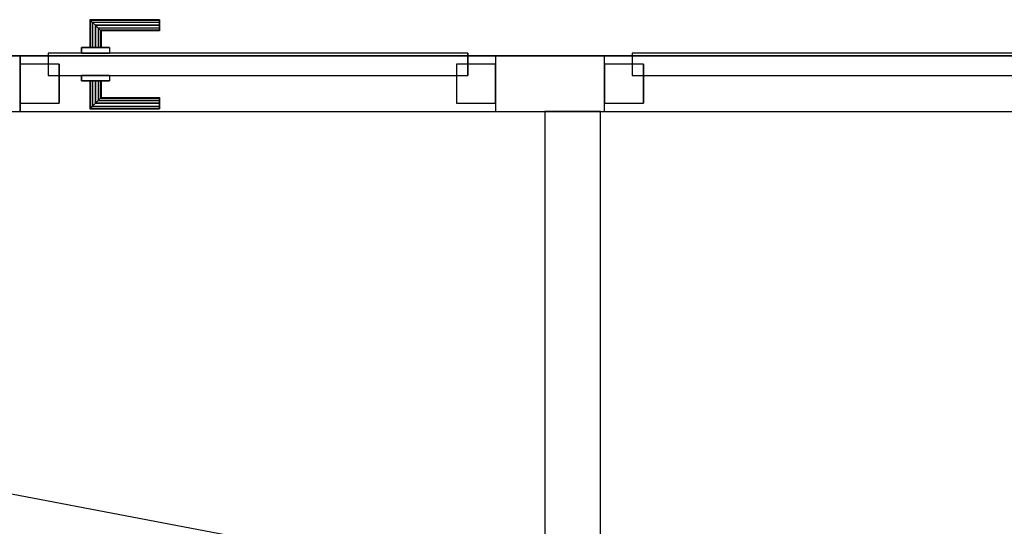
# Model space of a CAD drawing. Header units: metres. Extents: x 391.1 to 427.5, y 12.8 to 28.4.
# Tile 100 of 203: x 406.1 to 407.9, y 23.5 to 24.4. Entities that reach past the tile are written whole.
import ezdxf

# ---------------------------------------------------------------- set-up
doc = ezdxf.new("R2010")
doc.units = ezdxf.units.M
doc.layers.add('01_CARPINTERIA', color=5, linetype='Continuous', lineweight=25, true_color=0x0000ff)
doc.layers.add('01_SUELOS', color=7, linetype='Continuous', lineweight=25, true_color=0x007f00)
for name, color, linetype, lineweight in [('A-GENM-____-OTLN', 7, 'Continuous', 18), ('A-WALL-____-MCUT', 7, 'Continuous', 25), ('A-WALL-____-OTLN', 7, 'Continuous', 25)]:
    doc.layers.add(name, color=color, linetype=linetype, lineweight=lineweight)

# ---------------------------------------------------------------- blocks, each defined once
blk = doc.blocks.new('Family - LONDR55-XX_ZZ-ARQ-CAA-M3D-Londres55-152321-02_FON_P0A')
at = {"layer": '01_SUELOS', "color": 9, "true_color": 0xaad4aa}
for p, q in [((1.06, 0.7159), (6.46, 0.7159)), ((1.06, 0.7159), (6.46, 0.7159)), ((6.46, 0.7159), (1.06, 0.7159)), ((6.46, 0.7159), (1.06, 0.7159))]:
    blk.add_line(p, q, dxfattribs=at)
blk = doc.blocks.new('Family - Evans PA-152330-02_FON_P0A')
at = {"layer": 'A-WALL-____-MCUT', "color": 253, "true_color": 0xaaaaaa}
for p, q in [((0.019, 0.1), (0, 0)), ((0.8879, 0.1), (0.019, 0.1)), ((0.8879, 0), (0.8879, 0.1)), ((0, 0), (0.8879, 0))]:
    blk.add_line(p, q, dxfattribs=at)
at = {"layer": 'A-WALL-____-OTLN', "color": 253, "true_color": 0xaaaaaa}
for p, q in [((0.019, 0.1), (0, 0)), ((0.8879, 0.1), (0.019, 0.1)), ((0.8879, 0), (0.8879, 0.1)), ((0, 0), (0.8879, 0))]:
    blk.add_line(p, q, dxfattribs=at)
at = {"layer": 'A-WALL-____-OTLN', "color": 253, "lineweight": 18, "true_color": 0xaaaaaa}
blk.add_line((0, 0), (0.8879, 0), dxfattribs=at)
blk = doc.blocks.new('Family - LONDR55-XX_ZZ-ARQ-CAA-M3D-Londres55-152354-02_FON_P0A')
at = {"layer": '01_CARPINTERIA', "color": 161, "true_color": 0xaaaaff}
for p, q in [((0.1263, 0.1487), (0.125, 0.15)), ((0.125, 0.15), (0.125, 0.1)), ((0.125, 0.15), (0.1263, 0.1487)), ((0.25, 0.15), (0.125, 0.15)), ((0.13, 0.145), (0.1263, 0.1487)), ((0.1263, 0.1487), (0.1263, 0.1)), ((0.1263, 0.1487), (0.1263, 0.1)), ((0.1263, 0.1487), (0.13, 0.145)), ((0.25, 0.1487), (0.1263, 0.1487)), ((0.25, 0.1487), (0.1263, 0.1487)), ((0.135, 0.14), (0.13, 0.145)), ((0.13, 0.145), (0.13, 0.1)), ((0.13, 0.145), (0.13, 0.1)), ((0.13, 0.145), (0.135, 0.14)), ((0.25, 0.145), (0.13, 0.145)), ((0.25, 0.145), (0.13, 0.145)), ((0.25, 0.1487), (0.25, 0.15)), ((0.25, 0.15), (0.25, 0.1487)), ((0.25, 0.145), (0.25, 0.1487)), ((0.25, 0.1487), (0.25, 0.145)), ((0.25, 0.145), (0.25, 0.14)), ((0.25, 0.14), (0.25, 0.145)), ((0.135, 0.1), (0.135, 0.14)), ((0.135, 0.14), (0.135, 0.1)), ((0.135, 0.14), (0.14, 0.135)), ((0.14, 0.135), (0.135, 0.14)), ((0.135, 0.14), (0.25, 0.14)), ((0.25, 0.14), (0.135, 0.14)), ((0.14, 0.135), (0.14, 0.1)), ((0.14, 0.135), (0.1437, 0.1313)), ((0.1437, 0.1313), (0.14, 0.135)), ((0.14, 0.135), (0.14, 0.1)), ((0.25, 0.135), (0.14, 0.135)), ((0.25, 0.135), (0.14, 0.135)), ((0.1437, 0.1313), (0.1437, 0.1)), ((0.1437, 0.1313), (0.145, 0.13)), ((0.145, 0.13), (0.1437, 0.1313)), ((0.1437, 0.1313), (0.1437, 0.1)), ((0.25, 0.1313), (0.1437, 0.1313)), ((0.25, 0.1313), (0.1437, 0.1313)), ((0.145, 0.13), (0.145, 0.1)), ((0.25, 0.13), (0.145, 0.13)), ((0.25, 0.14), (0.25, 0.135)), ((0.25, 0.135), (0.25, 0.14)), ((0.25, 0.135), (0.25, 0.1313)), ((0.25, 0.1313), (0.25, 0.135)), ((0.25, 0.1313), (0.25, 0.13)), ((0.25, 0.13), (0.25, 0.1313)), ((0.8032, 0.09), (0.05, 0.09)), ((0.05, 0.09), (0.05, 0.05)), ((0.8032, 0.09), (0.05, 0.09)), ((0.05, 0.09), (0.05, 0.05)), ((0.16, 0.1), (0.11, 0.1)), ((0.11, 0.1), (0.16, 0.1)), ((0.11, 0.1), (0.11, 0.09)), ((0.11, 0.09), (0.11, 0.1)), ((0.16, 0.09), (0.11, 0.09)), ((0.11, 0.09), (0.16, 0.09)), ((0.1263, 0.1), (0.125, 0.1)), ((0.125, 0.1), (0.1263, 0.1)), ((0.13, 0.1), (0.1263, 0.1)), ((0.1263, 0.1), (0.13, 0.1)), ((0.135, 0.1), (0.13, 0.1)), ((0.13, 0.1), (0.135, 0.1)), ((0.14, 0.1), (0.135, 0.1)), ((0.135, 0.1), (0.14, 0.1)), ((0.14, 0.1), (0.1437, 0.1)), ((0.1437, 0.1), (0.14, 0.1)), ((0.1437, 0.1), (0.145, 0.1)), ((0.145, 0.1), (0.1437, 0.1)), ((0.16, 0.1), (0.16, 0.09)), ((0.16, 0.1), (0.16, 0.09)), ((0.8032, 0.05), (0.8032, 0.09)), ((0.8032, 0.09), (0.8032, 0.05)), ((0.07, 0.07), (0, 0.07)), ((0, 0.07), (0, 0)), ((0.07, 0.07), (0, 0.07)), ((0, 0.07), (0, 0)), ((0.07, 0), (0.07, 0.07)), ((0.07, 0.07), (0.07, 0)), ((0.8532, 0.07), (0.7832, 0.07)), ((0.7832, 0.07), (0.7832, 0)), ((0.8532, 0.07), (0.7832, 0.07)), ((0.7832, 0.07), (0.7832, 0)), ((0.8532, 0), (0.8532, 0.07)), ((0.8532, 0.07), (0.8532, 0)), ((0.05, 0.05), (0.8032, 0.05)), ((0.05, 0.05), (0.8032, 0.05)), ((0.11, 0.05), (0.16, 0.05)), ((0.16, 0.05), (0.11, 0.05)), ((0.11, 0.05), (0.11, 0.04)), ((0.11, 0.04), (0.11, 0.05)), ((0.11, 0.04), (0.16, 0.04)), ((0.16, 0.04), (0.11, 0.04)), ((0.1263, 0.04), (0.125, 0.04)), ((0.125, 0.04), (0.1263, 0.04)), ((0.125, 0.04), (0.125, -0.01)), ((0.13, 0.04), (0.1263, 0.04)), ((0.1263, 0.04), (0.13, 0.04)), ((0.1263, 0.04), (0.1263, -0.0087)), ((0.1263, 0.04), (0.1263, -0.0087)), ((0.13, 0.04), (0.135, 0.04)), ((0.135, 0.04), (0.13, 0.04)), ((0.13, 0.04), (0.13, -0.005)), ((0.13, 0.04), (0.13, -0.005)), ((0.135, 0.04), (0.14, 0.04)), ((0.14, 0.04), (0.135, 0.04)), ((0.135, 0), (0.135, 0.04)), ((0.135, 0.04), (0.135, 0)), ((0.14, 0.04), (0.1437, 0.04)), ((0.1437, 0.04), (0.14, 0.04)), ((0.14, 0.04), (0.14, 0.005)), ((0.14, 0.04), (0.14, 0.005)), ((0.1437, 0.04), (0.145, 0.04)), ((0.145, 0.04), (0.1437, 0.04)), ((0.1437, 0.04), (0.1437, 0.0087)), ((0.1437, 0.04), (0.1437, 0.0087)), ((0.145, 0.04), (0.145, 0.01)), ((0.16, 0.05), (0.16, 0.04)), ((0.16, 0.05), (0.16, 0.04)), ((0, 0), (0.07, 0)), ((0, 0), (0.07, 0)), ((0.14, 0.005), (0.135, 0)), ((0.135, 0), (0.14, 0.005)), ((0.25, 0), (0.135, 0)), ((0.135, 0), (0.25, 0)), ((0.1437, 0.0087), (0.14, 0.005)), ((0.14, 0.005), (0.1437, 0.0087)), ((0.14, 0.005), (0.25, 0.005)), ((0.14, 0.005), (0.25, 0.005)), ((0.145, 0.01), (0.1437, 0.0087)), ((0.1437, 0.0087), (0.145, 0.01)), ((0.1437, 0.0087), (0.25, 0.0087)), ((0.1437, 0.0087), (0.25, 0.0087)), ((0.145, 0.01), (0.25, 0.01)), ((0.25, 0.0087), (0.25, 0.01)), ((0.25, 0.01), (0.25, 0.0087)), ((0.25, 0.005), (0.25, 0.0087)), ((0.25, 0.0087), (0.25, 0.005)), ((0.25, 0.005), (0.25, 0)), ((0.25, 0), (0.25, 0.005)), ((0.25, 0), (0.25, -0.005)), ((0.25, -0.005), (0.25, 0)), ((0.7832, 0), (0.8532, 0)), ((0.7832, 0), (0.8532, 0)), ((0.125, -0.01), (0.1263, -0.0087)), ((0.1263, -0.0087), (0.125, -0.01)), ((0.125, -0.01), (0.25, -0.01)), ((0.1263, -0.0087), (0.13, -0.005)), ((0.13, -0.005), (0.1263, -0.0087)), ((0.1263, -0.0087), (0.25, -0.0087)), ((0.1263, -0.0087), (0.25, -0.0087)), ((0.13, -0.005), (0.135, 0)), ((0.135, 0), (0.13, -0.005)), ((0.13, -0.005), (0.25, -0.005)), ((0.13, -0.005), (0.25, -0.005)), ((0.25, -0.005), (0.25, -0.0087)), ((0.25, -0.0087), (0.25, -0.005)), ((0.25, -0.0087), (0.25, -0.01)), ((0.25, -0.01), (0.25, -0.0087))]:
    blk.add_line(p, q, dxfattribs=at)
blk = doc.blocks.new('Family - Porta PA-152355-02_FON_P0A')
blk.add_blockref('Family - LONDR55-XX_ZZ-ARQ-CAA-M3D-Londres55-152354-02_FON_P0A', (0, 0))
blk = doc.blocks.new('Family - Evans PA-152483-02_FON_P0A')
at = {"layer": 'A-WALL-____-MCUT', "color": 253, "true_color": 0xaaaaaa}
for p, q in [((-0.019, 0.1), (0, 0)), ((1.1449, 0.1), (-0.019, 0.1)), ((1.1639, 0), (1.1449, 0.1)), ((0, 0), (1.1639, 0))]:
    blk.add_line(p, q, dxfattribs=at)
at = {"layer": 'A-WALL-____-OTLN', "color": 253, "true_color": 0xaaaaaa}
for p, q in [((-0.019, 0.1), (0, 0)), ((1.1449, 0.1), (-0.019, 0.1)), ((1.1639, 0), (1.1449, 0.1)), ((0, 0), (1.1639, 0))]:
    blk.add_line(p, q, dxfattribs=at)
at = {"layer": 'A-WALL-____-OTLN', "color": 253, "lineweight": 18, "true_color": 0xaaaaaa}
blk.add_line((0, 0), (1.1639, 0), dxfattribs=at)
blk = doc.blocks.new('Family - Evans PA-152603-02_FON_P0A')
at = {"layer": 'A-WALL-____-MCUT', "color": 253, "true_color": 0xaaaaaa}
for p, q in [((2.727, 0.1), (2.5316, 0.1)), ((2.5316, 0.1), (2.5316, 0)), ((2.727, 0), (2.727, 0.1)), ((3.5802, 0.1), (3.5802, 0)), ((3.9845, 0.1), (3.5802, 0.1)), ((2.5316, 0), (2.727, 0)), ((3.5802, 0), (3.9845, 0))]:
    blk.add_line(p, q, dxfattribs=at)
at = {"layer": 'A-WALL-____-OTLN', "color": 253, "true_color": 0xaaaaaa}
for p, q in [((5.2009, 0.1), (0, 0.1)), ((2.5316, 0.1), (0.6225, 0.1)), ((2.5316, 0.1), (2.5316, 0)), ((2.727, 0), (2.727, 0.1)), ((3.5802, 0.1), (2.727, 0.1)), ((3.5802, 0), (3.5802, 0.1)), ((0, 0), (5.2009, 0)), ((2.727, 0), (3.5802, 0)), ((0.6225, 0), (2.5316, 0))]:
    blk.add_line(p, q, dxfattribs=at)
at = {"layer": 'A-WALL-____-OTLN', "color": 253, "lineweight": 18, "true_color": 0xaaaaaa}
blk.add_line((0, 0), (5.2009, 0), dxfattribs=at)
blk = doc.blocks.new('Family - Vano de puerta PA-152607-02_FON_P0A')
at = {"layer": 'A-GENM-____-OTLN', "color": 253, "true_color": 0xaaaaaa}
for p, q in [((407.185, 24.3496), (407.185, 24.2496)), ((409.0941, 24.3496), (407.185, 24.3496)), ((407.185, 24.3496), (407.185, 24.2496)), ((407.185, 24.3496), (409.0941, 24.3496)), ((407.185, 24.2496), (409.0941, 24.2496)), ((409.0941, 24.2496), (407.185, 24.2496))]:
    blk.add_line(p, q, dxfattribs=at)
blk = doc.blocks.new('Family - Vano de puerta PA-152609-02_FON_P0A')
at = {"layer": 'A-GENM-____-OTLN', "color": 253, "true_color": 0xaaaaaa}
for p, q in [((406.9896, 24.3496), (406.1364, 24.3496)), ((406.1364, 24.3496), (406.1364, 24.2496)), ((406.1364, 24.3496), (406.9896, 24.3496)), ((406.1364, 24.2496), (406.1364, 24.3496)), ((406.9896, 24.2496), (406.9896, 24.3496)), ((406.9896, 24.2496), (406.9896, 24.3496)), ((406.1364, 24.2496), (406.9896, 24.2496)), ((406.9896, 24.2496), (406.1364, 24.2496))]:
    blk.add_line(p, q, dxfattribs=at)
blk = doc.blocks.new('Family - LONDR55-XX_ZZ-ARQ-CAA-M3D-Londres55-152646-02_FON_P0A')
at = {"layer": '01_CARPINTERIA', "color": 161, "true_color": 0xaaaaff}
for p, q in [((0.954, 0.09), (0.05, 0.09)), ((0.05, 0.09), (0.05, 0.05)), ((0.954, 0.09), (0.05, 0.09)), ((0.05, 0.09), (0.05, 0.05)), ((0.07, 0.07), (0, 0.07)), ((0, 0.07), (0, 0)), ((0.07, 0.07), (0, 0.07)), ((0, 0.07), (0, 0)), ((0.07, 0), (0.07, 0.07)), ((0.07, 0.07), (0.07, 0)), ((0.05, 0.05), (0.954, 0.05)), ((0.05, 0.05), (0.954, 0.05)), ((0, 0), (0.07, 0)), ((0, 0), (0.07, 0))]:
    blk.add_line(p, q, dxfattribs=at)
blk = doc.blocks.new('Family - Porta PA-152647-02_FON_P0A')
blk.add_blockref('Family - LONDR55-XX_ZZ-ARQ-CAA-M3D-Londres55-152646-02_FON_P0A', (0, 0))
blk = doc.blocks.new('LONDR55-XX_ZZ-ARQ-CAA-M3D-Londres55_ifc-1-02_FON_P0A')
at = {"layer": '01_CARPINTERIA', "color": 253, "lineweight": 18, "true_color": 0xaaaaaa}
for name, p in [('Family - Porta PA-152355-02_FON_P0A', (406.1364, 24.2646)), ('Family - Porta PA-152647-02_FON_P0A', (407.185, 24.2646))]:
    blk.add_blockref(name, p, dxfattribs=at)
at = {"layer": '01_SUELOS', "color": 253, "lineweight": 18, "true_color": 0xaaaaaa}
blk.add_blockref('Family - LONDR55-XX_ZZ-ARQ-CAA-M3D-Londres55-152321-02_FON_P0A', (403.3569, 23.6337), dxfattribs=at)
at = {"layer": 'A-GENM-____-OTLN', "color": 253, "lineweight": 18, "true_color": 0xaaaaaa}
for name in ['Family - Vano de puerta PA-152609-02_FON_P0A', 'Family - Vano de puerta PA-152607-02_FON_P0A']:
    blk.add_blockref(name, (0, 0), dxfattribs=at)
at = {"layer": 'A-WALL-____-OTLN', "color": 253, "lineweight": 18, "true_color": 0xaaaaaa}
for name, p, rotation in [('Family - Evans PA-152603-02_FON_P0A', (409.7166, 24.3496), 180), ('Family - Evans PA-152330-02_FON_P0A', (407.1779, 23.3617), 90), ('Family - Evans PA-152483-02_FON_P0A', (406.0345, 23.4771), 349.2446240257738)]:
    blk.add_blockref(name, p, dxfattribs=dict(at, rotation=rotation))

msp = doc.modelspace()

# ---------------------------------------------------------------- block references
at = {"lineweight": 5}
msp.add_blockref('LONDR55-XX_ZZ-ARQ-CAA-M3D-Londres55_ifc-1-02_FON_P0A', (0, 0), dxfattribs=at)

doc.saveas('drawing.dxf')
